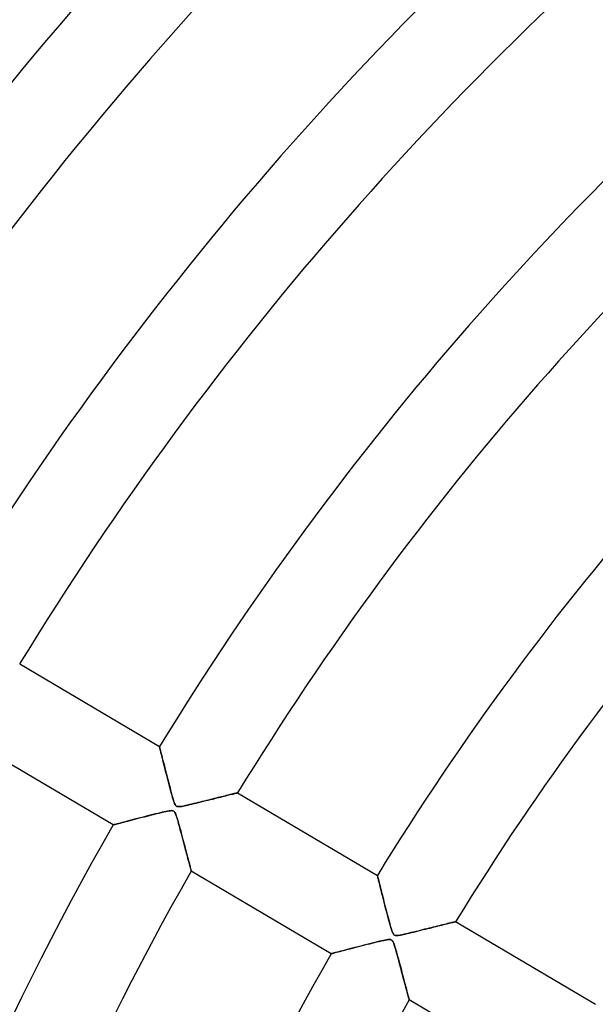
# Model space of a CAD drawing. Header units: millimetres. Extents: x -635 to 635, y -635 to 635.
# Tile 21 of 53: x -304 to -241, y 148 to 257. Entities that reach past the tile are written whole.
import ezdxf

# ---------------------------------------------------------------- set-up
doc = ezdxf.new("R2010")
doc.units = ezdxf.units.MM
doc.layers.add('HIDDEN', color=7, linetype='Continuous')
doc.layers.add('THICK', color=7, linetype='Continuous')

msp = doc.modelspace()

# ---------------------------------------------------------------- linework, layer by layer
at = {"layer": 'HIDDEN'}
for p, q in [((-304.48, 185.88), (-289.12, 176.79)), ((-294.21, 168.19), (-309.57, 177.27)), ((-289.12, 176.78), (-289.12, 176.79)), ((-289.12, 176.79), (-289.12, 176.78)), ((-289.11, 176.74), (-289.12, 176.78)), ((-289.12, 176.78), (-289.11, 176.74)), ((-289.09, 176.67), (-289.11, 176.74)), ((-289.11, 176.74), (-289.09, 176.67)), ((-289.07, 176.58), (-289.09, 176.67)), ((-289.09, 176.67), (-289.07, 176.58)), ((-289.04, 176.47), (-289.07, 176.58)), ((-289.07, 176.58), (-289.04, 176.47)), ((-289, 176.33), (-289.04, 176.47)), ((-289.04, 176.47), (-289, 176.33)), ((-288.97, 176.18), (-289, 176.33)), ((-289, 176.33), (-288.96, 176.17)), ((-288.92, 176), (-288.97, 176.18)), ((-288.96, 176.17), (-288.92, 176)), ((-288.87, 175.81), (-288.92, 176)), ((-288.92, 176), (-288.87, 175.81)), ((-288.82, 175.6), (-288.87, 175.81)), ((-288.87, 175.81), (-288.82, 175.61)), ((-288.82, 175.61), (-288.77, 175.39)), ((-288.76, 175.37), (-288.82, 175.6)), ((-288.77, 175.39), (-288.71, 175.16)), ((-288.7, 175.12), (-288.76, 175.37)), ((-288.71, 175.16), (-288.65, 174.92)), ((-288.63, 174.86), (-288.7, 175.12)), ((-288.65, 174.92), (-288.58, 174.67)), ((-288.56, 174.57), (-288.63, 174.86)), ((-288.58, 174.67), (-288.52, 174.41)), ((-288.49, 174.28), (-288.56, 174.57)), ((-288.52, 174.41), (-288.45, 174.15)), ((-288.41, 173.96), (-288.49, 174.28)), ((-288.45, 174.15), (-288.38, 173.88)), ((-288.32, 173.65), (-288.41, 173.96)), ((-288.38, 173.88), (-288.31, 173.61)), ((-288.24, 173.33), (-288.32, 173.65)), ((-288.31, 173.61), (-288.24, 173.33)), ((-288.16, 173.02), (-288.24, 173.33)), ((-288.24, 173.33), (-288.17, 173.06)), ((-288.17, 173.06), (-288.1, 172.79)), ((-288.09, 172.72), (-288.16, 173.02)), ((-288.1, 172.79), (-288.03, 172.52)), ((-288.01, 172.43), (-288.09, 172.72)), ((-288.03, 172.52), (-287.96, 172.25)), ((-287.94, 172.15), (-288.01, 172.43)), ((-287.96, 172.25), (-287.89, 171.99)), ((-287.86, 171.88), (-287.94, 172.15)), ((-287.89, 171.99), (-287.82, 171.73)), ((-287.8, 171.63), (-287.86, 171.88)), ((-287.82, 171.73), (-287.75, 171.47)), ((-287.73, 171.4), (-287.8, 171.63)), ((-287.75, 171.47), (-287.69, 171.24)), ((-287.67, 171.19), (-287.73, 171.4)), ((-287.69, 171.24), (-287.62, 171.02)), ((-287.62, 171.01), (-287.67, 171.19)), ((-283.51, 170.97), (-283.27, 171.03)), ((-283.1, 171.07), (-283.31, 171.02)), ((-283.27, 171.03), (-283.04, 171.09)), ((-282.89, 171.13), (-283.1, 171.07)), ((-283.04, 171.09), (-282.81, 171.15)), ((-282.69, 171.18), (-282.89, 171.13)), ((-282.81, 171.15), (-282.6, 171.2)), ((-282.5, 171.22), (-282.69, 171.18)), ((-282.6, 171.2), (-282.39, 171.25)), ((-282.3, 171.27), (-282.5, 171.22)), ((-282.39, 171.25), (-282.19, 171.3)), ((-282.12, 171.32), (-282.3, 171.27)), ((-282.19, 171.3), (-282, 171.35)), ((-281.94, 171.36), (-282.12, 171.32)), ((-282, 171.35), (-281.82, 171.39)), ((-281.77, 171.41), (-281.94, 171.36)), ((-281.82, 171.39), (-281.65, 171.44)), ((-281.6, 171.45), (-281.77, 171.41)), ((-281.65, 171.44), (-281.48, 171.48)), ((-281.45, 171.49), (-281.6, 171.45)), ((-281.48, 171.48), (-281.33, 171.51)), ((-281.3, 171.52), (-281.45, 171.49)), ((-281.33, 171.51), (-281.19, 171.55)), ((-281.16, 171.56), (-281.3, 171.52)), ((-281.19, 171.55), (-281.06, 171.58)), ((-281.04, 171.59), (-281.16, 171.56)), ((-281.06, 171.58), (-280.94, 171.61)), ((-280.92, 171.62), (-281.04, 171.59)), ((-280.94, 171.61), (-280.83, 171.64)), ((-280.82, 171.64), (-280.92, 171.62)), ((-280.83, 171.64), (-280.74, 171.66)), ((-280.73, 171.66), (-280.82, 171.64)), ((-280.74, 171.66), (-280.67, 171.68)), ((-280.66, 171.68), (-280.73, 171.66)), ((-280.67, 171.68), (-280.61, 171.69)), ((-280.6, 171.69), (-280.66, 171.68)), ((-280.61, 171.69), (-280.56, 171.7)), ((-280.56, 171.7), (-280.6, 171.69)), ((-280.54, 171.71), (-280.56, 171.7)), ((-280.56, 171.7), (-280.54, 171.71)), ((-280.53, 171.71), (-280.54, 171.71)), ((-280.54, 171.71), (-280.53, 171.71)), ((-280.53, 171.71), (-265.17, 162.63)), ((-287.62, 171.02), (-287.56, 170.83)), ((-287.56, 170.83), (-287.62, 171.01)), ((-287.51, 170.68), (-287.56, 170.83)), ((-287.56, 170.83), (-287.51, 170.67)), ((-287.46, 170.54), (-287.51, 170.68)), ((-287.51, 170.67), (-287.45, 170.53)), ((-287.4, 170.43), (-287.46, 170.54)), ((-287.45, 170.53), (-287.4, 170.42)), ((-287.35, 170.34), (-287.4, 170.43)), ((-287.4, 170.42), (-287.34, 170.33)), ((-287.3, 170.28), (-287.35, 170.34)), ((-287.34, 170.33), (-287.28, 170.27)), ((-287.23, 170.24), (-287.3, 170.28)), ((-287.28, 170.27), (-287.21, 170.22)), ((-287.16, 170.21), (-287.23, 170.24)), ((-287.21, 170.22), (-287.13, 170.2)), ((-287.08, 170.19), (-287.16, 170.21)), ((-287.13, 170.2), (-287.04, 170.19)), ((-286.97, 170.19), (-287.08, 170.19)), ((-287.04, 170.19), (-286.93, 170.19)), ((-286.83, 170.2), (-286.97, 170.19)), ((-286.93, 170.19), (-286.8, 170.2)), ((-286.67, 170.22), (-286.83, 170.2)), ((-286.8, 170.2), (-286.67, 170.22)), ((-286.47, 170.26), (-286.67, 170.22)), ((-286.67, 170.22), (-286.53, 170.25)), ((-286.53, 170.25), (-286.37, 170.28)), ((-286.26, 170.31), (-286.47, 170.26)), ((-286.37, 170.28), (-286.19, 170.32)), ((-286.03, 170.36), (-286.26, 170.31)), ((-286.19, 170.32), (-286, 170.36)), ((-285.8, 170.41), (-286.03, 170.36)), ((-286, 170.36), (-285.79, 170.41)), ((-285.56, 170.47), (-285.8, 170.41)), ((-285.79, 170.41), (-285.56, 170.47)), ((-285.33, 170.52), (-285.56, 170.47)), ((-285.56, 170.47), (-285.32, 170.52)), ((-285.1, 170.58), (-285.33, 170.52)), ((-285.32, 170.52), (-285.07, 170.59)), ((-284.87, 170.63), (-285.1, 170.58)), ((-285.07, 170.59), (-284.81, 170.65)), ((-284.64, 170.69), (-284.87, 170.63)), ((-284.81, 170.65), (-284.54, 170.72)), ((-284.41, 170.75), (-284.64, 170.69)), ((-284.54, 170.72), (-284.27, 170.78)), ((-284.19, 170.8), (-284.41, 170.75)), ((-284.27, 170.78), (-284.01, 170.85)), ((-283.96, 170.86), (-284.19, 170.8)), ((-284.01, 170.85), (-283.76, 170.91)), ((-283.74, 170.91), (-283.96, 170.86)), ((-283.76, 170.91), (-283.51, 170.97)), ((-283.52, 170.97), (-283.74, 170.91)), ((-283.31, 171.02), (-283.52, 170.97)), ((-291.83, 168.81), (-291.57, 168.88)), ((-291.39, 168.92), (-291.7, 168.84)), ((-291.57, 168.88), (-291.3, 168.95)), ((-291.07, 169.01), (-291.39, 168.92)), ((-291.3, 168.95), (-291.03, 169.02)), ((-290.75, 169.09), (-291.07, 169.01)), ((-291.03, 169.02), (-290.76, 169.09)), ((-290.76, 169.09), (-290.48, 169.16)), ((-290.44, 169.17), (-290.75, 169.09)), ((-290.48, 169.16), (-290.21, 169.23)), ((-290.14, 169.24), (-290.44, 169.17)), ((-290.21, 169.23), (-289.94, 169.29)), ((-289.85, 169.32), (-290.14, 169.24)), ((-289.94, 169.29), (-289.67, 169.36)), ((-289.57, 169.39), (-289.85, 169.32)), ((-289.67, 169.36), (-289.41, 169.43)), ((-289.3, 169.45), (-289.57, 169.39)), ((-289.41, 169.43), (-289.14, 169.49)), ((-289.05, 169.51), (-289.3, 169.45)), ((-289.14, 169.49), (-288.89, 169.55)), ((-288.82, 169.57), (-289.05, 169.51)), ((-288.89, 169.55), (-288.65, 169.61)), ((-288.61, 169.62), (-288.82, 169.57)), ((-288.65, 169.61), (-288.43, 169.66)), ((-288.42, 169.66), (-288.61, 169.62)), ((-288.43, 169.66), (-288.24, 169.7)), ((-288.24, 169.7), (-288.42, 169.66)), ((-288.24, 169.7), (-288.06, 169.73)), ((-288.07, 169.72), (-288.24, 169.7)), ((-287.93, 169.74), (-288.07, 169.72)), ((-288.06, 169.73), (-287.92, 169.74)), ((-287.81, 169.75), (-287.93, 169.74)), ((-287.92, 169.74), (-287.79, 169.75)), ((-287.71, 169.74), (-287.81, 169.75)), ((-287.79, 169.75), (-287.69, 169.74)), ((-287.63, 169.73), (-287.71, 169.74)), ((-287.69, 169.74), (-287.6, 169.72)), ((-287.56, 169.69), (-287.63, 169.73)), ((-287.6, 169.72), (-287.53, 169.68)), ((-287.5, 169.65), (-287.56, 169.69)), ((-287.53, 169.68), (-287.47, 169.62)), ((-287.44, 169.58), (-287.5, 169.65)), ((-287.47, 169.62), (-287.42, 169.54)), ((-287.39, 169.49), (-287.44, 169.58)), ((-287.42, 169.54), (-287.37, 169.44)), ((-287.33, 169.36), (-287.39, 169.49)), ((-287.37, 169.44), (-287.32, 169.33)), ((-287.27, 169.2), (-287.33, 169.36)), ((-287.32, 169.33), (-287.27, 169.2)), ((-287.27, 169.2), (-287.23, 169.07)), ((-287.21, 169.02), (-287.27, 169.2)), ((-287.23, 169.07), (-287.18, 168.91)), ((-287.15, 168.8), (-287.21, 169.02)), ((-287.18, 168.91), (-287.13, 168.74)), ((-294.21, 168.19), (-294.2, 168.19)), ((-294.2, 168.19), (-294.21, 168.19)), ((-294.2, 168.19), (-294.16, 168.2)), ((-294.16, 168.2), (-294.2, 168.19)), ((-294.16, 168.2), (-294.09, 168.22)), ((-294.09, 168.22), (-294.16, 168.2)), ((-294.09, 168.22), (-294, 168.24)), ((-294, 168.24), (-294.09, 168.22)), ((-294, 168.24), (-293.88, 168.27)), ((-293.89, 168.27), (-294, 168.24)), ((-293.75, 168.31), (-293.89, 168.27)), ((-293.88, 168.27), (-293.75, 168.31)), ((-293.75, 168.31), (-293.59, 168.35)), ((-293.59, 168.35), (-293.75, 168.31)), ((-293.59, 168.35), (-293.42, 168.39)), ((-293.42, 168.39), (-293.59, 168.35)), ((-293.23, 168.45), (-293.42, 168.39)), ((-293.42, 168.39), (-293.23, 168.44)), ((-293.23, 168.44), (-293.03, 168.5)), ((-293.02, 168.5), (-293.23, 168.45)), ((-293.03, 168.5), (-292.81, 168.55)), ((-292.79, 168.56), (-293.02, 168.5)), ((-292.81, 168.55), (-292.58, 168.61)), ((-292.54, 168.62), (-292.79, 168.56)), ((-292.58, 168.61), (-292.34, 168.68)), ((-292.28, 168.69), (-292.54, 168.62)), ((-292.34, 168.68), (-292.09, 168.74)), ((-292, 168.77), (-292.28, 168.69)), ((-292.09, 168.74), (-291.83, 168.81)), ((-291.7, 168.84), (-292, 168.77)), ((-287.08, 168.58), (-287.15, 168.8)), ((-287.13, 168.74), (-287.07, 168.55)), ((-287.02, 168.35), (-287.08, 168.58)), ((-287.07, 168.55), (-287.01, 168.34)), ((-286.95, 168.12), (-287.02, 168.35)), ((-287.01, 168.34), (-286.95, 168.12)), ((-286.95, 168.12), (-286.89, 167.88)), ((-286.89, 167.89), (-286.95, 168.12)), ((-286.83, 167.66), (-286.89, 167.89)), ((-286.89, 167.88), (-286.82, 167.63)), ((-286.77, 167.43), (-286.83, 167.66)), ((-286.82, 167.63), (-286.75, 167.37)), ((-286.7, 167.2), (-286.77, 167.43)), ((-286.75, 167.37), (-286.68, 167.1)), ((-286.64, 166.97), (-286.7, 167.2)), ((-286.68, 167.1), (-286.61, 166.84)), ((-286.58, 166.75), (-286.64, 166.97)), ((-286.61, 166.84), (-286.54, 166.58)), ((-286.53, 166.53), (-286.58, 166.75)), ((-286.54, 166.58), (-286.47, 166.32)), ((-286.47, 166.31), (-286.53, 166.53)), ((-286.47, 166.32), (-286.41, 166.08)), ((-286.41, 166.09), (-286.47, 166.31)), ((-286.35, 165.88), (-286.41, 166.09)), ((-286.41, 166.08), (-286.34, 165.84)), ((-286.3, 165.67), (-286.35, 165.88)), ((-286.34, 165.84), (-286.28, 165.61)), ((-286.24, 165.46), (-286.3, 165.67)), ((-286.28, 165.61), (-286.22, 165.38)), ((-286.19, 165.26), (-286.24, 165.46)), ((-286.22, 165.38), (-286.17, 165.17)), ((-286.14, 165.06), (-286.19, 165.26)), ((-286.17, 165.17), (-286.11, 164.96)), ((-286.09, 164.87), (-286.14, 165.06)), ((-286.11, 164.96), (-286.06, 164.76)), ((-286.04, 164.69), (-286.09, 164.87)), ((-286.06, 164.76), (-286.01, 164.57)), ((-285.99, 164.51), (-286.04, 164.69)), ((-286.01, 164.57), (-285.96, 164.39)), ((-285.95, 164.34), (-285.99, 164.51)), ((-285.96, 164.39), (-285.92, 164.22)), ((-285.9, 164.17), (-285.95, 164.34)), ((-285.92, 164.22), (-285.87, 164.06)), ((-285.86, 164.02), (-285.9, 164.17)), ((-285.87, 164.06), (-285.83, 163.9)), ((-285.82, 163.87), (-285.86, 164.02)), ((-285.83, 163.9), (-285.79, 163.76)), ((-285.79, 163.74), (-285.82, 163.87)), ((-285.79, 163.76), (-285.76, 163.63)), ((-285.75, 163.61), (-285.79, 163.74)), ((-285.76, 163.63), (-285.73, 163.51)), ((-285.72, 163.5), (-285.75, 163.61)), ((-285.73, 163.51), (-285.7, 163.41)), ((-285.7, 163.4), (-285.72, 163.5)), ((-285.7, 163.41), (-285.68, 163.32)), ((-285.67, 163.31), (-285.7, 163.4)), ((-285.68, 163.32), (-285.66, 163.24)), ((-285.65, 163.24), (-285.67, 163.31)), ((-285.66, 163.24), (-285.64, 163.18)), ((-285.64, 163.18), (-285.65, 163.24)), ((-285.64, 163.18), (-285.63, 163.14)), ((-285.63, 163.14), (-285.64, 163.18)), ((-285.63, 163.14), (-285.62, 163.11)), ((-285.62, 163.11), (-285.63, 163.14)), ((-285.62, 163.11), (-285.62, 163.11)), ((-270.26, 154.02), (-285.62, 163.11)), ((-285.62, 163.11), (-285.62, 163.11)), ((-265.16, 162.61), (-265.17, 162.63)), ((-265.17, 162.63), (-265.16, 162.61)), ((-265.15, 162.57), (-265.16, 162.61)), ((-265.16, 162.61), (-265.15, 162.58)), ((-265.15, 162.58), (-265.14, 162.51)), ((-265.13, 162.5), (-265.15, 162.57)), ((-265.14, 162.51), (-265.12, 162.42)), ((-265.11, 162.4), (-265.13, 162.5)), ((-265.12, 162.42), (-265.09, 162.31)), ((-265.08, 162.28), (-265.11, 162.4)), ((-265.09, 162.31), (-265.05, 162.17)), ((-265.04, 162.13), (-265.08, 162.28)), ((-265.05, 162.17), (-265.02, 162.02)), ((-265, 161.97), (-265.04, 162.13)), ((-265.02, 162.02), (-264.97, 161.85)), ((-264.95, 161.78), (-265, 161.97)), ((-264.97, 161.85), (-264.93, 161.66)), ((-264.9, 161.58), (-264.95, 161.78)), ((-264.93, 161.66), (-264.87, 161.46)), ((-264.85, 161.36), (-264.9, 161.58)), ((-264.87, 161.46), (-264.82, 161.24)), ((-264.79, 161.12), (-264.85, 161.36)), ((-264.82, 161.24), (-264.76, 161.01)), ((-264.72, 160.86), (-264.79, 161.12)), ((-264.76, 161.01), (-264.7, 160.77)), ((-264.66, 160.59), (-264.72, 160.86)), ((-264.7, 160.77), (-264.64, 160.53)), ((-264.58, 160.3), (-264.66, 160.59)), ((-264.64, 160.53), (-264.57, 160.27)), ((-264.51, 160), (-264.58, 160.3)), ((-264.57, 160.27), (-264.51, 160.01)), ((-264.51, 160.01), (-264.44, 159.74)), ((-264.42, 159.68), (-264.51, 160)), ((-264.44, 159.74), (-264.37, 159.46)), ((-264.34, 159.35), (-264.42, 159.68)), ((-264.37, 159.46), (-264.3, 159.19)), ((-264.26, 159.02), (-264.34, 159.35)), ((-264.3, 159.19), (-264.23, 158.92)), ((-264.17, 158.7), (-264.26, 159.02)), ((-264.23, 158.92), (-264.16, 158.65)), ((-264.09, 158.39), (-264.17, 158.7)), ((-264.16, 158.65), (-264.09, 158.38)), ((-264.01, 158.1), (-264.09, 158.39)), ((-264.09, 158.38), (-264.02, 158.11)), ((-264.02, 158.11), (-263.95, 157.85)), ((-263.94, 157.81), (-264.01, 158.1)), ((-263.95, 157.85), (-263.88, 157.59)), ((-263.87, 157.55), (-263.94, 157.81)), ((-263.88, 157.59), (-263.81, 157.34)), ((-263.8, 157.3), (-263.87, 157.55)), ((-263.81, 157.34), (-263.75, 157.1)), ((-263.74, 157.08), (-263.8, 157.3)), ((-263.75, 157.1), (-263.68, 156.89)), ((-263.68, 156.89), (-263.74, 157.08)), ((-259.13, 156.91), (-258.91, 156.97)), ((-258.81, 156.99), (-259.03, 156.94)), ((-258.91, 156.97), (-258.69, 157.02)), ((-258.6, 157.05), (-258.81, 156.99)), ((-258.69, 157.02), (-258.48, 157.08)), ((-258.39, 157.1), (-258.6, 157.05)), ((-258.48, 157.08), (-258.28, 157.13)), ((-258.18, 157.15), (-258.39, 157.1)), ((-258.28, 157.13), (-258.09, 157.17)), ((-257.99, 157.2), (-258.18, 157.15)), ((-258.09, 157.17), (-257.9, 157.22)), ((-257.8, 157.24), (-257.99, 157.2)), ((-257.9, 157.22), (-257.72, 157.26)), ((-257.62, 157.29), (-257.8, 157.24)), ((-257.72, 157.26), (-257.56, 157.3)), ((-257.46, 157.33), (-257.62, 157.29)), ((-257.56, 157.3), (-257.4, 157.34)), ((-257.3, 157.37), (-257.46, 157.33)), ((-257.4, 157.34), (-257.25, 157.38)), ((-257.16, 157.4), (-257.3, 157.37)), ((-257.25, 157.38), (-257.12, 157.41)), ((-257.03, 157.44), (-257.16, 157.4)), ((-257.12, 157.41), (-257, 157.44)), ((-256.91, 157.46), (-257.03, 157.44)), ((-257, 157.44), (-256.89, 157.47)), ((-256.81, 157.49), (-256.91, 157.46)), ((-256.89, 157.47), (-256.8, 157.49)), ((-256.73, 157.51), (-256.81, 157.49)), ((-256.8, 157.49), (-256.72, 157.51)), ((-256.66, 157.53), (-256.73, 157.51)), ((-256.72, 157.51), (-256.66, 157.53)), ((-256.61, 157.54), (-256.66, 157.53)), ((-256.66, 157.53), (-256.61, 157.54)), ((-256.61, 157.54), (-256.58, 157.55)), ((-256.59, 157.54), (-256.61, 157.54)), ((-256.58, 157.55), (-256.59, 157.54)), ((-256.58, 157.55), (-241.21, 148.46)), ((-256.58, 157.55), (-256.58, 157.55)), ((-263.63, 156.72), (-263.68, 156.89)), ((-263.68, 156.89), (-263.62, 156.69)), ((-263.58, 156.56), (-263.63, 156.72)), ((-263.62, 156.69), (-263.57, 156.53)), ((-263.52, 156.41), (-263.58, 156.56)), ((-263.57, 156.53), (-263.51, 156.39)), ((-263.47, 156.29), (-263.52, 156.41)), ((-263.51, 156.39), (-263.46, 156.27)), ((-263.41, 156.2), (-263.47, 156.29)), ((-263.46, 156.27), (-263.4, 156.18)), ((-263.36, 156.13), (-263.41, 156.2)), ((-263.4, 156.18), (-263.34, 156.11)), ((-263.29, 156.08), (-263.36, 156.13)), ((-263.34, 156.11), (-263.27, 156.07)), ((-263.22, 156.04), (-263.29, 156.08)), ((-263.27, 156.07), (-263.2, 156.04)), ((-263.13, 156.03), (-263.22, 156.04)), ((-263.2, 156.04), (-263.11, 156.03)), ((-263.01, 156.02), (-263.13, 156.03)), ((-263.11, 156.03), (-263.01, 156.03)), ((-262.86, 156.04), (-263.01, 156.02)), ((-263.01, 156.03), (-262.88, 156.04)), ((-262.88, 156.04), (-262.75, 156.05)), ((-262.68, 156.07), (-262.86, 156.04)), ((-262.75, 156.05), (-262.61, 156.08)), ((-262.47, 156.11), (-262.68, 156.07)), ((-262.61, 156.08), (-262.46, 156.11)), ((-262.22, 156.16), (-262.47, 156.11)), ((-262.46, 156.11), (-262.29, 156.15)), ((-262.29, 156.15), (-262.1, 156.19)), ((-261.97, 156.22), (-262.22, 156.16)), ((-262.1, 156.19), (-261.89, 156.24)), ((-261.72, 156.28), (-261.97, 156.22)), ((-261.89, 156.24), (-261.67, 156.29)), ((-261.46, 156.34), (-261.72, 156.28)), ((-261.67, 156.29), (-261.43, 156.35)), ((-261.21, 156.4), (-261.46, 156.34)), ((-261.43, 156.35), (-261.18, 156.41)), ((-260.95, 156.46), (-261.21, 156.4)), ((-261.18, 156.41), (-260.92, 156.47)), ((-260.7, 156.52), (-260.95, 156.46)), ((-260.92, 156.47), (-260.65, 156.54)), ((-260.45, 156.59), (-260.7, 156.52)), ((-260.65, 156.54), (-260.38, 156.6)), ((-260.21, 156.65), (-260.45, 156.59)), ((-260.38, 156.6), (-260.12, 156.67)), ((-259.97, 156.71), (-260.21, 156.65)), ((-260.12, 156.67), (-259.86, 156.73)), ((-259.73, 156.77), (-259.97, 156.71)), ((-259.86, 156.73), (-259.61, 156.79)), ((-259.49, 156.82), (-259.73, 156.77)), ((-259.61, 156.79), (-259.37, 156.85)), ((-259.26, 156.88), (-259.49, 156.82)), ((-259.37, 156.85), (-259.13, 156.91)), ((-259.03, 156.94), (-259.26, 156.88)), ((-267.32, 154.79), (-267.64, 154.71)), ((-267.37, 154.78), (-267.1, 154.85)), ((-266.99, 154.87), (-267.32, 154.79)), ((-267.1, 154.85), (-266.83, 154.92)), ((-266.66, 154.96), (-266.99, 154.87)), ((-266.83, 154.92), (-266.55, 154.99)), ((-266.34, 155.04), (-266.66, 154.96)), ((-266.55, 154.99), (-266.28, 155.06)), ((-266.03, 155.12), (-266.34, 155.04)), ((-266.28, 155.06), (-266.01, 155.12)), ((-265.73, 155.19), (-266.03, 155.12)), ((-266.01, 155.12), (-265.74, 155.19)), ((-265.74, 155.19), (-265.48, 155.26)), ((-265.45, 155.27), (-265.73, 155.19)), ((-265.48, 155.26), (-265.22, 155.32)), ((-265.18, 155.33), (-265.45, 155.27)), ((-265.22, 155.32), (-264.97, 155.38)), ((-264.93, 155.39), (-265.18, 155.33)), ((-264.97, 155.38), (-264.73, 155.44)), ((-264.71, 155.44), (-264.93, 155.39)), ((-264.73, 155.44), (-264.51, 155.49)), ((-264.51, 155.48), (-264.71, 155.44)), ((-264.51, 155.49), (-264.31, 155.53)), ((-264.34, 155.52), (-264.51, 155.48)), ((-264.17, 155.55), (-264.34, 155.52)), ((-264.31, 155.53), (-264.14, 155.56)), ((-264.02, 155.57), (-264.17, 155.55)), ((-264.14, 155.56), (-263.99, 155.58)), ((-263.89, 155.58), (-264.02, 155.57)), ((-263.99, 155.58), (-263.86, 155.59)), ((-263.78, 155.58), (-263.89, 155.58)), ((-263.86, 155.59), (-263.76, 155.58)), ((-263.69, 155.57), (-263.78, 155.58)), ((-263.76, 155.58), (-263.67, 155.56)), ((-263.61, 155.53), (-263.69, 155.57)), ((-263.67, 155.56), (-263.6, 155.52)), ((-263.55, 155.48), (-263.61, 155.53)), ((-263.6, 155.52), (-263.54, 155.47)), ((-263.49, 155.41), (-263.55, 155.48)), ((-263.54, 155.47), (-263.48, 155.4)), ((-263.43, 155.32), (-263.49, 155.41)), ((-263.48, 155.4), (-263.43, 155.31)), ((-263.37, 155.18), (-263.43, 155.32)), ((-263.43, 155.31), (-263.38, 155.2)), ((-263.38, 155.2), (-263.33, 155.07)), ((-263.31, 155), (-263.37, 155.18)), ((-263.33, 155.07), (-263.29, 154.94)), ((-263.24, 154.79), (-263.31, 155)), ((-263.29, 154.94), (-263.24, 154.79)), ((-263.24, 154.79), (-263.19, 154.62)), ((-263.17, 154.56), (-263.24, 154.79)), ((-270.26, 154.02), (-270.24, 154.02)), ((-270.24, 154.02), (-270.26, 154.02)), ((-270.2, 154.04), (-270.24, 154.02)), ((-270.24, 154.02), (-270.2, 154.03)), ((-270.2, 154.03), (-270.14, 154.05)), ((-270.13, 154.05), (-270.2, 154.04)), ((-270.14, 154.05), (-270.05, 154.08)), ((-270.03, 154.08), (-270.13, 154.05)), ((-270.05, 154.08), (-269.94, 154.1)), ((-269.91, 154.11), (-270.03, 154.08)), ((-269.94, 154.1), (-269.81, 154.14)), ((-269.76, 154.15), (-269.91, 154.11)), ((-269.81, 154.14), (-269.65, 154.18)), ((-269.6, 154.19), (-269.76, 154.15)), ((-269.65, 154.18), (-269.48, 154.23)), ((-269.41, 154.24), (-269.6, 154.19)), ((-269.48, 154.23), (-269.29, 154.27)), ((-269.21, 154.3), (-269.41, 154.24)), ((-269.29, 154.27), (-269.09, 154.33)), ((-268.99, 154.35), (-269.21, 154.3)), ((-269.09, 154.33), (-268.88, 154.38)), ((-268.75, 154.42), (-268.99, 154.35)), ((-268.88, 154.38), (-268.65, 154.44)), ((-268.5, 154.48), (-268.75, 154.42)), ((-268.65, 154.44), (-268.41, 154.51)), ((-268.23, 154.55), (-268.5, 154.48)), ((-268.41, 154.51), (-268.16, 154.57)), ((-267.94, 154.63), (-268.23, 154.55)), ((-268.16, 154.57), (-267.9, 154.64)), ((-267.64, 154.71), (-267.94, 154.63)), ((-267.9, 154.64), (-267.64, 154.71)), ((-267.64, 154.71), (-267.37, 154.78)), ((-263.19, 154.62), (-263.14, 154.43)), ((-263.1, 154.31), (-263.17, 154.56)), ((-263.14, 154.43), (-263.08, 154.23)), ((-263.03, 154.06), (-263.1, 154.31)), ((-263.08, 154.23), (-263.02, 154.01)), ((-262.96, 153.8), (-263.03, 154.06)), ((-263.02, 154.01), (-262.95, 153.77)), ((-262.89, 153.55), (-262.96, 153.8)), ((-262.95, 153.77), (-262.88, 153.52)), ((-262.82, 153.3), (-262.89, 153.55)), ((-262.88, 153.52), (-262.82, 153.26)), ((-262.76, 153.05), (-262.82, 153.3)), ((-262.82, 153.26), (-262.74, 153)), ((-262.69, 152.8), (-262.76, 153.05)), ((-262.74, 153), (-262.67, 152.73)), ((-262.63, 152.56), (-262.69, 152.8)), ((-262.67, 152.73), (-262.6, 152.47)), ((-262.56, 152.32), (-262.63, 152.56)), ((-262.6, 152.47), (-262.53, 152.21)), ((-262.5, 152.08), (-262.56, 152.32)), ((-262.53, 152.21), (-262.47, 151.96)), ((-262.44, 151.84), (-262.5, 152.08)), ((-262.47, 151.96), (-262.4, 151.72)), ((-262.38, 151.61), (-262.44, 151.84)), ((-262.4, 151.72), (-262.34, 151.49)), ((-262.32, 151.39), (-262.38, 151.61)), ((-262.34, 151.49), (-262.28, 151.26)), ((-262.26, 151.17), (-262.32, 151.39)), ((-262.28, 151.26), (-262.23, 151.04)), ((-262.2, 150.95), (-262.26, 151.17)), ((-262.23, 151.04), (-262.17, 150.84)), ((-262.15, 150.74), (-262.2, 150.95)), ((-262.17, 150.84), (-262.12, 150.64)), ((-262.09, 150.54), (-262.15, 150.74)), ((-262.12, 150.64), (-262.07, 150.44)), ((-262.04, 150.35), (-262.09, 150.54)), ((-262.07, 150.44), (-262.02, 150.26)), ((-261.99, 150.16), (-262.04, 150.35)), ((-262.02, 150.26), (-261.97, 150.08)), ((-261.94, 149.98), (-261.99, 150.16)), ((-261.97, 150.08), (-261.93, 149.92)), ((-261.9, 149.82), (-261.94, 149.98)), ((-261.93, 149.92), (-261.88, 149.76)), ((-261.86, 149.66), (-261.9, 149.82)), ((-261.88, 149.76), (-261.85, 149.62)), ((-261.82, 149.52), (-261.86, 149.66)), ((-261.85, 149.62), (-261.81, 149.48)), ((-261.79, 149.39), (-261.82, 149.52)), ((-261.81, 149.48), (-261.78, 149.36)), ((-261.76, 149.28), (-261.79, 149.39)), ((-261.78, 149.36), (-261.75, 149.25)), ((-261.73, 149.18), (-261.76, 149.28)), ((-261.75, 149.25), (-261.72, 149.16)), ((-261.71, 149.09), (-261.73, 149.18)), ((-261.72, 149.16), (-261.7, 149.08)), ((-261.69, 149.03), (-261.71, 149.09)), ((-261.7, 149.08), (-261.69, 149.02)), ((-261.68, 148.98), (-261.69, 149.03)), ((-261.69, 149.02), (-261.68, 148.98)), ((-261.68, 148.98), (-261.67, 148.95)), ((-261.67, 148.95), (-261.68, 148.98)), ((-261.67, 148.95), (-261.67, 148.94)), ((-261.67, 148.94), (-261.67, 148.95)), ((-246.3, 139.85), (-261.67, 148.94))]:
    msp.add_line(p, q, dxfattribs=at)
for radius, start, end in [(606.5, 0, 180.00002), (556.5, 0, 180), (551.5, 0, 180), (500, 0, 180), (495, 0, 180), (478.01, 126.2195, 148.8007), (468.04, 126.555, 148.7879), (450.19, 127.115, 148.7636), (440.21, 127.4046, 148.7492), (422.37, 127.8769, 148.7217), (412.38, 128.1138, 148.7053), (394.54, 128.4841, 148.6739), (384.56, 128.659, 148.655), (366.71, 128.9077, 148.6188), (356.74, 129.0075, 148.5969), (338.89, 129.107, 148.5546), (328.91, 129.1136, 148.529), (311.06, 129.0247, 148.479), (301.08, 128.7133, 148.4485), (338.89, 150.2453, 163.0968), (328.91, 150.271, 162.9809), (311.06, 150.321, 162.6517), (301.08, 150.3515, 162.3899)]:
    msp.add_arc((0, 0), radius, start, end, dxfattribs=at)
msp.add_ellipse((133.07, 533.24), major_axis=(348.07, -277.58), ratio=0.987688, start_param=-2.280953, end_param=-1.73342, dxfattribs=at)
at = {"layer": 'THICK'}
for radius in [552.5, 494.99]:
    msp.add_arc((0, 0), radius, 0, 180, dxfattribs=at)
for centre, major_axis, start_param, end_param in [((133.27, 533.49), (348.07, -277.58), -2.16116, -1.73342), ((-223.73, 527.63), (348.07, -277.58), -1.486991, -1.004743), ((-223.54, 527.87), (-348.07, 277.58), 1.654359, 2.13685)]:
    msp.add_ellipse(centre, major_axis=major_axis, ratio=0.987688, start_param=start_param, end_param=end_param, dxfattribs=at)

doc.saveas('drawing.dxf')
